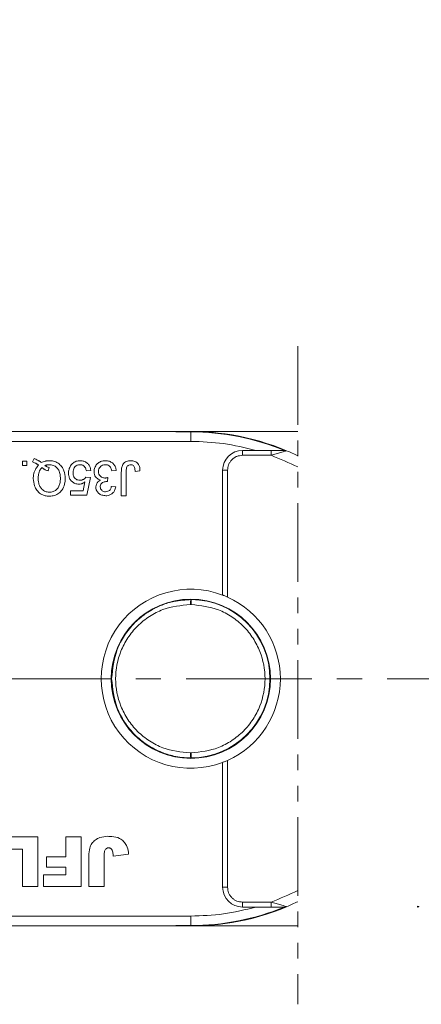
# Model space of a CAD drawing. Header units: millimetres. Extents: x 8853 to 11418, y 45 to 1005.
# Tile 193 of 256: x 10923 to 10963, y 419 to 519. Entities that reach past the tile are written whole.
import ezdxf

# ---------------------------------------------------------------- set-up
doc = ezdxf.new("R2010")
doc.units = ezdxf.units.MM
doc.linetypes.add('CENTERX2', pattern=[20.32, 12.7, -2.54, 2.54, -2.54])
doc.linetypes.add('PHANTOM2', pattern=[31.75, 15.875, -3.175, 3.175, -3.175, 3.175, -3.175])
doc.styles.get("Standard").update_dxf_attribs({"font": '仿宋_GB2312_0.TTF', "width": 0.8})
doc.dimstyles.new('ISO-35.1', dxfattribs={"dimtxt": 9, "dimasz": 7.5, "dimexe": 5, "dimexo": 0.625, "dimgap": 2.5, "dimtad": 1, "dimdsep": 46, "dimtxsty": 'Standard', "dimcen": 2.5, "dimadec": 0, "dimazin": 0, "dimtfac": 1, "dimtmove": 0, "dimatfit": 3, "dimfxl": 0, "dimarcsym": 0})

# ---------------------------------------------------------------- blocks, each defined once
blk = doc.blocks.new('*D72')
at = {"color": 0, "lineweight": -2, "transparency": 16777216}
for p, q in [((10888.187, 618.228), (11340.17, 618.228)), ((11335.17, 610.728), (11335.17, 434.54)), ((11229.398, 427.04), (11340.17, 427.04))]:
    blk.add_line(p, q, dxfattribs=at)
at = {"color": 0, "lineweight": 9, "transparency": 16777216}
for points in [[(11333.92, 610.728), (11336.42, 610.728), (11335.17, 618.228)], [(11333.92, 434.54), (11336.42, 434.54), (11335.17, 427.04)]]:
    blk.add_solid(points, dxfattribs=at)
at = {"layer": 'Defpoints', "color": 0, "lineweight": 9, "transparency": 16777216}
for p in [(10887.562, 618.228), (11228.773, 427.04), (11335.17, 427.04)]:
    blk.add_point(p, dxfattribs=at)
at = {"color": 0, "lineweight": 9, "transparency": 16777216, "insert": (11328.17, 522.634), "char_height": 9, "attachment_point": 5, "rotation": 90}
blk.add_mtext('2R+50', dxfattribs=at)

msp = doc.modelspace()

# ---------------------------------------------------------------- linework, layer by layer
at = {"color": 3, "linetype": 'PHANTOM2', "lineweight": 9, "ltscale": 0.5}
msp.add_line((10950.669, 485.664), (10950.667, 419.121), dxfattribs=at)
at = {"color": 7, "linetype": 'Continuous', "lineweight": 15}
for p, q in [((10939.855, 477.04), (10900.041, 477.04)), ((10939.855, 476.994), (10938.338, 476.994)), ((10939.855, 476.994), (10939.855, 476.04)), ((10950.669, 477.04), (10941.417, 477.04)), ((10898.923, 476.04), (10939.855, 476.04)), ((10945.072, 474.628), (10945.072, 475.128)), ((10946.41, 475.128), (10945.072, 475.128)), ((10947.967, 475.128), (10946.41, 475.128)), ((10947.967, 475.128), (10947.967, 474.628)), ((10922.851, 474.04), (10923.3, 474.04)), ((10922.851, 473.591), (10922.851, 474.04)), ((10923.3, 474.04), (10923.3, 473.591)), ((10923.855, 473.976), (10924.016, 474.296)), ((10945.072, 474.628), (10947.967, 474.628)), ((10923.3, 473.591), (10922.851, 473.591)), ((10925.442, 473.059), (10925.547, 473.392)), ((10929.75, 473.098), (10929.302, 473.053)), ((10932.325, 473.098), (10931.877, 473.053)), ((10932.836, 470.54), (10932.836, 472.916)), ((10933.33, 472.947), (10933.33, 470.54)), ((10934.721, 473.064), (10934.227, 473.008)), ((10943.072, 460.499), (10943.072, 473.128)), ((10943.072, 473.128), (10943.572, 473.128)), ((10943.572, 460.292), (10943.572, 473.128)), ((10928.98, 471.034), (10929.158, 471.94)), ((10929.257, 472.425), (10929.706, 472.38)), ((10929.706, 472.38), (10929.347, 470.585)), ((10931.477, 472.38), (10931.431, 471.976)), ((10927.686, 470.585), (10927.686, 471.034)), ((10927.686, 471.034), (10928.98, 471.034)), ((10931.832, 471.483), (10932.28, 471.438)), ((10929.347, 470.585), (10927.686, 470.585)), ((10933.33, 470.54), (10932.836, 470.54)), ((10939.905, 460.04), (10939.902, 459.54)), ((10939.809, 459.54), (10939.902, 459.54)), ((10939.902, 444.54), (10939.809, 444.54)), ((10939.902, 444.54), (10939.905, 444.04)), ((10943.072, 430.953), (10943.072, 443.581)), ((10943.572, 430.953), (10943.572, 443.789)), ((10920.444, 436.04), (10924.405, 436.04)), ((10924.405, 436.04), (10924.405, 431.04)), ((10927.232, 436.04), (10928.79, 436.04)), ((10927.232, 434.027), (10927.232, 436.04)), ((10928.79, 436.04), (10928.79, 431.04)), ((10922.847, 434.806), (10920.444, 434.806)), ((10922.847, 431.04), (10922.847, 434.806)), ((10931.098, 434.1), (10931.098, 431.04)), ((10932.007, 434.092), (10933.565, 434.3)), ((10925.284, 432.988), (10925.284, 434.027)), ((10925.284, 434.027), (10927.232, 434.027)), ((10929.539, 431.04), (10929.539, 433.746)), ((10924.959, 431.04), (10924.959, 432.209)), ((10924.959, 432.209), (10927.232, 432.209)), ((10927.232, 432.988), (10925.284, 432.988)), ((10927.232, 432.209), (10927.232, 432.988)), ((10924.405, 431.04), (10922.847, 431.04)), ((10928.79, 431.04), (10924.959, 431.04)), ((10931.098, 431.04), (10929.539, 431.04)), ((10943.072, 430.953), (10943.572, 430.953)), ((10947.967, 429.453), (10945.072, 429.453)), ((10945.072, 428.953), (10945.072, 429.453)), ((10947.967, 428.953), (10947.967, 429.453)), ((10945.072, 428.953), (10946.41, 428.953)), ((10946.41, 428.953), (10947.967, 428.953)), ((10939.855, 428.04), (10898.923, 428.04)), ((10938.338, 427.086), (10939.855, 427.086)), ((10939.855, 428.04), (10939.855, 427.086)), ((10900.041, 427.04), (10939.855, 427.04)), ((10941.417, 427.04), (10950.667, 427.04))]:
    msp.add_line(p, q, dxfattribs=at)
at = {"color": 1, "linetype": 'CENTERX2', "lineweight": 13}
msp.add_line((10715.855, 452.04), (11241.313, 452.04), dxfattribs=at)
at = {"color": 7, "linetype": 'Continuous', "lineweight": 15, "flags": 128}
for points in [[(10938.386, 477.04), (10938.392, 477.041), (10941.417, 477.04)], [(10941.417, 427.04), (10938.392, 427.04), (10938.386, 427.04)]]:
    msp.add_lwpolyline(points, dxfattribs=at)
at = {"color": 7, "linetype": 'Continuous', "lineweight": 15}
msp.add_circle((10939.855, 452.04), 8.05, dxfattribs=at)
for centre, radius, start, end in [((10939.855, 452.04), 25, 67.21209, 93.47856), ((10939.855, 452.04), 24.954, 67.70014, 90), ((10945.072, 473.128), 2, 90, 180), ((10949.345, 474.628), 0.5, 67.21209, 90), ((10939.855, 452.04), 25, 64.3707, 67.21209), ((10939.855, 452.04), 9.05, 69.17688, 290.82312), ((10939.855, 452.04), 8, 270.35501, 89.64499), ((10939.855, 452.04), 9.05, 294.25087, 65.74913), ((10945.072, 430.953), 2, 180, 270), ((10939.855, 452.04), 25, 292.78791, 295.62555), ((10939.855, 452.04), 25, 266.52144, 292.78791), ((10939.855, 452.04), 24.954, 270, 292.29986), ((10949.345, 429.453), 0.5, 270, 292.78791), ((10962.712, 429.453), 0.5, 270, 292.78791)]:
    msp.add_arc(centre, radius, start, end, dxfattribs=at)
for points in [[(10946.41, 475.128), (10945.333, 475.393), (10943.18, 475.925), (10940.963, 476.002), (10939.855, 476.04)], [(10947.967, 474.628), (10948.877, 474.257), (10949.787, 473.885), (10950.669, 473.457)], [(10950.667, 430.623), (10949.786, 430.195), (10948.876, 429.824), (10947.967, 429.453)], [(10939.855, 428.04), (10940.963, 428.079), (10943.18, 428.156), (10945.333, 428.687), (10946.41, 428.953)]]:
    msp.add_open_spline(points, degree=3, dxfattribs=at)
for points, knots in [([(10949.345, 475.128), (10949.344, 475.128), (10949.341, 475.128), (10949.319, 475.128), (10949.247, 475.128), (10949.052, 475.128), (10948.615, 475.128), (10948.226, 475.128), (10947.967, 475.128)], [0, 0, 0, 0, 0.0289197, 0.0588409, 0.1265215, 0.2522718, 0.5028113, 1, 1, 1, 1]), ([(10949.351, 475.033), (10949.295, 475.016), (10949.176, 474.981), (10948.881, 474.893), (10948.472, 474.773), (10948.136, 474.676), (10947.967, 474.628)], [0, 0, 0, 0, 0.1559551, 0.3340644, 0.665854, 1, 1, 1, 1]), ([(10949.538, 475.089), (10949.529, 475.086), (10949.51, 475.08), (10949.406, 475.049), (10949.351, 475.033)], [0, 0, 0, 0, 0.47698, 1, 1, 1, 1]), ([(10924.485, 473.643), (10924.458, 473.662), (10924.402, 473.698), (10924.317, 473.751), (10924.23, 473.801), (10924.126, 473.858), (10924.002, 473.919), (10923.904, 473.957), (10923.855, 473.976)], [0, 0, 0, 0, 0.139963, 0.279956, 0.419938, 0.560053, 0.779572, 1, 1, 1, 1]), ([(10924.016, 474.296), (10924.079, 474.273), (10924.205, 474.228), (10924.359, 474.154), (10924.482, 474.087), (10924.577, 474.03), (10924.67, 473.969), (10924.731, 473.927), (10924.761, 473.906)], [0, 0, 0, 0, 0.237022, 0.475091, 0.605871, 0.736859, 0.868386, 1, 1, 1, 1]), ([(10924.761, 473.906), (10924.822, 473.933), (10924.945, 473.987), (10925.11, 474.033), (10925.249, 474.06), (10925.359, 474.074), (10925.471, 474.083), (10925.545, 474.085), (10925.583, 474.085)], [0, 0, 0, 0, 0.2360294, 0.474761, 0.6050095, 0.7356999, 0.8676548, 1, 1, 1, 1]), ([(10925.583, 474.085), (10925.717, 474.076), (10926.019, 474.056), (10926.458, 473.858), (10926.827, 473.513), (10927.116, 472.982), (10927.153, 472.554), (10927.176, 472.292)], [0, 0, 0, 0, 0.150098, 0.337156, 0.525352, 0.708308, 1, 1, 1, 1]), ([(10928.663, 474.085), (10928.596, 474.083), (10928.461, 474.077), (10928.263, 474.029), (10928.076, 473.942), (10927.938, 473.839), (10927.84, 473.741), (10927.796, 473.687), (10927.775, 473.66)], [0, 0, 0, 0, 0.195914, 0.39631, 0.592972, 0.797743, 0.898464, 1, 1, 1, 1]), ([(10928.663, 474.085), (10928.799, 474.075), (10929.045, 474.057), (10929.364, 473.884), (10929.591, 473.638), (10929.714, 473.36), (10929.74, 473.174), (10929.75, 473.098)], [0, 0, 0, 0, 0.248379, 0.451028, 0.653732, 0.857674, 1, 1, 1, 1]), ([(10930.082, 472.987), (10930.095, 473.123), (10930.121, 473.397), (10930.348, 473.732), (10930.649, 473.969), (10930.959, 474.074), (10931.16, 474.082), (10931.236, 474.085)], [0, 0, 0, 0, 0.228572, 0.459007, 0.660095, 0.870765, 1, 1, 1, 1]), ([(10931.236, 474.085), (10931.372, 474.074), (10931.623, 474.054), (10931.946, 473.869), (10932.178, 473.609), (10932.293, 473.334), (10932.317, 473.158), (10932.325, 473.098)], [0, 0, 0, 0, 0.249595, 0.46063, 0.671469, 0.886859, 1, 1, 1, 1]), ([(10932.836, 472.916), (10932.839, 473.049), (10932.846, 473.318), (10932.948, 473.667), (10933.153, 473.899), (10933.406, 474.038), (10933.632, 474.081), (10933.774, 474.084), (10933.799, 474.085)], [0, 0, 0, 0, 0.230985, 0.464973, 0.609952, 0.754605, 0.955682, 1, 1, 1, 1]), ([(10933.799, 474.085), (10933.935, 474.075), (10934.157, 474.059), (10934.43, 473.907), (10934.609, 473.693), (10934.712, 473.399), (10934.718, 473.179), (10934.721, 473.064)], [0, 0, 0, 0, 0.257051, 0.4188059, 0.5813296, 0.7801411, 1, 1, 1, 1]), ([(10943.572, 473.128), (10943.592, 473.316), (10943.624, 473.608), (10943.81, 473.957), (10944.004, 474.196), (10944.243, 474.39), (10944.592, 474.577), (10944.884, 474.608), (10945.072, 474.628)], [0, 0, 0, 0, 0.239443, 0.369607, 0.5, 0.630164, 0.760557, 1, 1, 1, 1]), ([(10923.945, 472.282), (10923.946, 472.349), (10923.949, 472.483), (10923.979, 472.72), (10924.047, 472.992), (10924.169, 473.257), (10924.32, 473.476), (10924.43, 473.587), (10924.485, 473.643)], [0, 0, 0, 0, 0.132684, 0.266041, 0.474214, 0.688935, 0.842827, 1, 1, 1, 1]), ([(10924.438, 472.287), (10924.44, 472.354), (10924.443, 472.488), (10924.47, 472.703), (10924.526, 472.931), (10924.615, 473.129), (10924.718, 473.282), (10924.787, 473.354), (10924.821, 473.39)], [0, 0, 0, 0, 0.166848, 0.334564, 0.540524, 0.752508, 0.875078, 1, 1, 1, 1]), ([(10924.821, 473.39), (10924.847, 473.368), (10924.897, 473.324), (10924.979, 473.266), (10925.065, 473.214), (10925.169, 473.159), (10925.295, 473.105), (10925.393, 473.074), (10925.442, 473.059)], [0, 0, 0, 0, 0.141069, 0.282767, 0.423903, 0.56572, 0.782095, 1, 1, 1, 1]), ([(10925.117, 473.589), (10925.151, 473.603), (10925.22, 473.631), (10925.31, 473.655), (10925.384, 473.669), (10925.441, 473.676), (10925.498, 473.68), (10925.537, 473.681), (10925.556, 473.681)], [0, 0, 0, 0, 0.244198, 0.490285, 0.616798, 0.743692, 0.871739, 1, 1, 1, 1]), ([(10925.547, 473.392), (10925.515, 473.402), (10925.451, 473.42), (10925.367, 473.452), (10925.295, 473.485), (10925.234, 473.517), (10925.175, 473.552), (10925.137, 473.577), (10925.117, 473.589)], [0, 0, 0, 0, 0.2105407, 0.4218235, 0.5655569, 0.7096369, 0.8547182, 1, 1, 1, 1]), ([(10925.556, 473.681), (10925.692, 473.669), (10925.966, 473.645), (10926.299, 473.42), (10926.546, 473.094), (10926.666, 472.704), (10926.677, 472.42), (10926.682, 472.29)], [0, 0, 0, 0, 0.20131, 0.404755, 0.576193, 0.805812, 1, 1, 1, 1]), ([(10927.775, 473.66), (10927.736, 473.605), (10927.658, 473.495), (10927.577, 473.308), (10927.526, 473.111), (10927.509, 472.953), (10927.507, 472.862), (10927.507, 472.84)], [0, 0, 0, 0, 0.228036, 0.461347, 0.689746, 0.923403, 1, 1, 1, 1]), ([(10928.66, 473.681), (10928.561, 473.672), (10928.395, 473.657), (10928.196, 473.529), (10928.067, 473.366), (10927.971, 473.142), (10927.961, 472.968), (10927.956, 472.867)], [0, 0, 0, 0, 0.242689, 0.406584, 0.570206, 0.750946, 1, 1, 1, 1]), ([(10929.302, 473.053), (10929.279, 473.159), (10929.243, 473.328), (10929.105, 473.527), (10928.945, 473.636), (10928.789, 473.677), (10928.696, 473.68), (10928.66, 473.681)], [0, 0, 0, 0, 0.323008, 0.519347, 0.717293, 0.893001, 1, 1, 1, 1]), ([(10930.739, 472.124), (10930.624, 472.163), (10930.426, 472.229), (10930.22, 472.449), (10930.099, 472.701), (10930.088, 472.888), (10930.082, 472.987)], [0, 0, 0, 0, 0.302387, 0.525374, 0.748493, 1, 1, 1, 1]), ([(10931.22, 473.681), (10931.12, 473.672), (10930.95, 473.657), (10930.746, 473.523), (10930.611, 473.354), (10930.54, 473.165), (10930.533, 473.036), (10930.53, 472.984)], [0, 0, 0, 0, 0.269591, 0.459441, 0.648883, 0.856246, 1, 1, 1, 1]), ([(10930.53, 472.984), (10930.538, 472.895), (10930.552, 472.736), (10930.679, 472.539), (10930.845, 472.403), (10931.025, 472.339), (10931.141, 472.334), (10931.187, 472.332)], [0, 0, 0, 0, 0.254178, 0.457835, 0.661032, 0.868746, 1, 1, 1, 1]), ([(10931.877, 473.053), (10931.842, 473.186), (10931.791, 473.381), (10931.612, 473.579), (10931.429, 473.667), (10931.293, 473.676), (10931.22, 473.681)], [0, 0, 0, 0, 0.404921, 0.593605, 0.78306, 1, 1, 1, 1]), ([(10933.779, 473.681), (10933.715, 473.675), (10933.606, 473.663), (10933.476, 473.573), (10933.386, 473.453), (10933.332, 473.237), (10933.33, 473.063), (10933.33, 472.947)], [0, 0, 0, 0, 0.19306, 0.330934, 0.468862, 0.645656, 1, 1, 1, 1]), ([(10934.227, 473.008), (10934.219, 473.144), (10934.208, 473.327), (10934.109, 473.54), (10934.002, 473.633), (10933.885, 473.676), (10933.811, 473.68), (10933.779, 473.681)], [0, 0, 0, 0, 0.441322, 0.598348, 0.756856, 0.895495, 1, 1, 1, 1]), ([(10925.558, 470.495), (10925.424, 470.504), (10925.118, 470.523), (10924.669, 470.718), (10924.288, 471.067), (10924.002, 471.601), (10923.966, 472.025), (10923.945, 472.282)], [0, 0, 0, 0, 0.149201, 0.339719, 0.531658, 0.715646, 1, 1, 1, 1]), ([(10925.556, 470.899), (10925.42, 470.913), (10925.147, 470.941), (10924.815, 471.167), (10924.57, 471.509), (10924.454, 471.895), (10924.443, 472.174), (10924.438, 472.287)], [0, 0, 0, 0, 0.203222, 0.407586, 0.580719, 0.828764, 1, 1, 1, 1]), ([(10926.682, 472.29), (10926.677, 472.156), (10926.667, 471.888), (10926.558, 471.507), (10926.337, 471.192), (10926.034, 470.976), (10925.755, 470.905), (10925.595, 470.9), (10925.556, 470.899)], [0, 0, 0, 0, 0.199014, 0.399339, 0.580729, 0.762132, 0.942113, 1, 1, 1, 1]), ([(10927.176, 472.292), (10927.169, 472.158), (10927.152, 471.795), (10926.976, 471.287), (10926.628, 470.846), (10926.203, 470.593), (10925.83, 470.502), (10925.613, 470.497), (10925.558, 470.495)], [0, 0, 0, 0, 0.148072, 0.401988, 0.580808, 0.75998, 0.939061, 1, 1, 1, 1]), ([(10928.534, 471.707), (10928.397, 471.721), (10928.147, 471.747), (10927.846, 471.96), (10927.631, 472.229), (10927.521, 472.539), (10927.511, 472.748), (10927.507, 472.84)], [0, 0, 0, 0, 0.238357, 0.435095, 0.63094, 0.839011, 1, 1, 1, 1]), ([(10927.956, 472.867), (10927.963, 472.755), (10927.975, 472.572), (10928.093, 472.344), (10928.245, 472.202), (10928.443, 472.122), (10928.582, 472.115), (10928.658, 472.111)], [0, 0, 0, 0, 0.284133, 0.463731, 0.644535, 0.805022, 1, 1, 1, 1]), ([(10929.158, 471.94), (10929.131, 471.92), (10929.078, 471.88), (10928.997, 471.831), (10928.917, 471.79), (10928.818, 471.75), (10928.69, 471.715), (10928.587, 471.71), (10928.534, 471.707)], [0, 0, 0, 0, 0.147364, 0.295352, 0.418554, 0.542551, 0.767964, 1, 1, 1, 1]), ([(10928.658, 472.111), (10928.701, 472.112), (10928.788, 472.115), (10928.908, 472.142), (10929.014, 472.19), (10929.105, 472.254), (10929.19, 472.33), (10929.234, 472.393), (10929.257, 472.425)], [0, 0, 0, 0, 0.181774, 0.36703, 0.518513, 0.675027, 0.835287, 1, 1, 1, 1]), ([(10930.261, 471.43), (10930.272, 471.528), (10930.293, 471.718), (10930.454, 471.947), (10930.617, 472.065), (10930.714, 472.112), (10930.739, 472.124)], [0, 0, 0, 0, 0.328269, 0.636143, 0.9088, 1, 1, 1, 1]), ([(10931.366, 471.981), (10931.249, 471.968), (10931.073, 471.948), (10930.879, 471.837), (10930.775, 471.726), (10930.718, 471.592), (10930.713, 471.496), (10930.71, 471.445)], [0, 0, 0, 0, 0.3675596, 0.5509919, 0.6954114, 0.8395947, 1, 1, 1, 1]), ([(10931.187, 472.332), (10931.203, 472.333), (10931.237, 472.334), (10931.286, 472.339), (10931.334, 472.347), (10931.382, 472.356), (10931.43, 472.367), (10931.461, 472.376), (10931.477, 472.38)], [0, 0, 0, 0, 0.169524, 0.339551, 0.504185, 0.669008, 0.834436, 1, 1, 1, 1]), ([(10931.431, 471.976), (10931.425, 471.977), (10931.415, 471.978), (10931.398, 471.979), (10931.382, 471.98), (10931.371, 471.981), (10931.366, 471.981)], [0, 0, 0, 0, 0.250087, 0.500185, 0.75003, 1, 1, 1, 1]), ([(10931.257, 470.54), (10931.121, 470.554), (10930.877, 470.578), (10930.559, 470.755), (10930.357, 471.003), (10930.27, 471.243), (10930.263, 471.384), (10930.261, 471.43)], [0, 0, 0, 0, 0.272752, 0.493599, 0.716338, 0.90619, 1, 1, 1, 1]), ([(10930.71, 471.445), (10930.716, 471.376), (10930.729, 471.246), (10930.839, 471.094), (10930.977, 470.992), (10931.117, 470.949), (10931.209, 470.945), (10931.243, 470.944)], [0, 0, 0, 0, 0.2487669, 0.4726731, 0.6635162, 0.8755788, 1, 1, 1, 1]), ([(10931.243, 470.944), (10931.327, 470.952), (10931.47, 470.965), (10931.644, 471.076), (10931.767, 471.233), (10931.813, 471.38), (10931.83, 471.471), (10931.832, 471.483)], [0, 0, 0, 0, 0.2859195, 0.4849885, 0.6843246, 0.9590687, 1, 1, 1, 1]), ([(10932.28, 471.438), (10932.247, 471.306), (10932.188, 471.068), (10931.969, 470.782), (10931.695, 470.606), (10931.444, 470.545), (10931.299, 470.541), (10931.257, 470.54)], [0, 0, 0, 0, 0.270658, 0.489263, 0.708369, 0.914642, 1, 1, 1, 1]), ([(10931.855, 452.04), (10931.963, 453.051), (10932.128, 454.6), (10932.997, 456.217), (10933.639, 457.1), (10934.364, 457.9), (10935.132, 458.528), (10935.893, 458.998), (10936.404, 459.266), (10937.146, 459.586), (10938.305, 459.95), (10939.314, 460.007), (10939.905, 460.04)], [0, 0, 0, 0, 0.237329, 0.363961, 0.429693, 0.497, 0.620486, 0.664841, 0.710767, 0.758264, 0.858492, 1, 1, 1, 1]), ([(10939.809, 459.54), (10939.811, 459.604), (10939.814, 459.701), (10939.826, 459.817), (10939.84, 459.912), (10939.86, 459.984), (10939.883, 460.032), (10939.897, 460.037), (10939.905, 460.04)], [0, 0, 0, 0, 0.24166, 0.368694, 0.499829, 0.705384, 0.84166, 1, 1, 1, 1]), ([(10943.072, 460.499), (10943.077, 460.497), (10943.087, 460.493), (10943.165, 460.464), (10943.279, 460.418), (10943.421, 460.359), (10943.523, 460.313), (10943.572, 460.292)], [0, 0, 0, 0, 0.195481, 0.39079, 0.590918, 0.80353, 1, 1, 1, 1]), ([(10939.809, 444.54), (10938.863, 444.635), (10937.408, 444.781), (10935.649, 445.712), (10934.44, 446.679), (10933.458, 447.883), (10932.545, 449.633), (10932.08, 452.04), (10932.545, 454.447), (10933.458, 456.198), (10934.44, 457.402), (10935.649, 458.369), (10937.408, 459.3), (10938.863, 459.445), (10939.809, 459.54)], [0, 0, 0, 0, 0.1206451, 0.1854358, 0.2514024, 0.3171349, 0.3812808, 0.5, 0.6187192, 0.6828651, 0.7485976, 0.8145642, 0.8793549, 1, 1, 1, 1]), ([(10939.902, 459.54), (10940.841, 459.435), (10942.286, 459.273), (10944.021, 458.334), (10945.213, 457.366), (10946.179, 456.167), (10947.079, 454.426), (10947.535, 452.04), (10947.079, 449.654), (10946.179, 447.914), (10945.213, 446.715), (10944.021, 445.747), (10942.286, 444.808), (10940.841, 444.646), (10939.902, 444.54)], [0, 0, 0, 0, 0.119771, 0.184208, 0.25, 0.315792, 0.380229, 0.5, 0.619771, 0.684208, 0.75, 0.815792, 0.880229, 1, 1, 1, 1]), ([(10939.905, 444.04), (10939.588, 444.049), (10938.997, 444.066), (10938.186, 444.205), (10937.516, 444.381), (10936.58, 444.709), (10935.659, 445.188), (10934.78, 445.84), (10933.98, 446.562), (10933.131, 447.611), (10932.129, 449.48), (10931.963, 451.03), (10931.855, 452.04)], [0, 0, 0, 0, 0.076031, 0.141714, 0.197043, 0.242017, 0.379556, 0.443133, 0.503189, 0.636039, 0.762674, 1, 1, 1, 1]), ([(10939.905, 444.04), (10939.897, 444.043), (10939.883, 444.049), (10939.86, 444.096), (10939.84, 444.169), (10939.826, 444.264), (10939.814, 444.38), (10939.811, 444.477), (10939.809, 444.54)], [0, 0, 0, 0, 0.158364, 0.294648, 0.500171, 0.631321, 0.75836, 1, 1, 1, 1]), ([(10943.572, 443.789), (10943.513, 443.762), (10943.393, 443.71), (10943.235, 443.645), (10943.123, 443.601), (10943.077, 443.583), (10943.073, 443.582), (10943.072, 443.581)], [0, 0, 0, 0, 0.238951, 0.478398, 0.703727, 0.911587, 1, 1, 1, 1]), ([(10929.539, 433.746), (10929.541, 433.879), (10929.547, 434.273), (10929.597, 434.834), (10929.83, 435.387), (10930.196, 435.749), (10930.744, 436.057), (10931.203, 436.087), (10931.479, 436.105)], [0, 0, 0, 0, 0.1136198, 0.3358942, 0.4750673, 0.6142166, 0.7674037, 1, 1, 1, 1]), ([(10931.479, 436.105), (10931.612, 436.102), (10932.015, 436.093), (10932.593, 435.979), (10933.095, 435.613), (10933.417, 435.126), (10933.533, 434.662), (10933.56, 434.364), (10933.565, 434.3)], [0, 0, 0, 0, 0.128183, 0.387536, 0.549691, 0.711944, 0.938522, 1, 1, 1, 1]), ([(10931.098, 434.1), (10931.101, 434.234), (10931.107, 434.431), (10931.164, 434.671), (10931.24, 434.805), (10931.338, 434.89), (10931.447, 434.93), (10931.521, 434.934), (10931.555, 434.936)], [0, 0, 0, 0, 0.372716, 0.548628, 0.683692, 0.793503, 0.903383, 1, 1, 1, 1]), ([(10931.555, 434.936), (10931.585, 434.935), (10931.636, 434.933), (10931.711, 434.914), (10931.757, 434.89), (10931.782, 434.872), (10931.786, 434.869)], [0, 0, 0, 0, 0.364246, 0.622323, 0.945339, 1, 1, 1, 1]), ([(10931.786, 434.869), (10931.832, 434.819), (10931.924, 434.718), (10931.981, 434.515), (10932.002, 434.306), (10932.005, 434.164), (10932.007, 434.092)], [0, 0, 0, 0, 0.243238, 0.486568, 0.742114, 1, 1, 1, 1]), ([(10945.072, 429.453), (10944.884, 429.473), (10944.592, 429.504), (10944.243, 429.691), (10944.004, 429.884), (10943.81, 430.123), (10943.624, 430.473), (10943.592, 430.764), (10943.572, 430.953)], [0, 0, 0, 0, 0.239443, 0.369607, 0.5, 0.630164, 0.760557, 1, 1, 1, 1]), ([(10947.967, 429.453), (10948.135, 429.404), (10948.472, 429.307), (10948.882, 429.187), (10949.177, 429.099), (10949.297, 429.064), (10949.353, 429.047)], [0, 0, 0, 0, 0.333317, 0.665606, 0.843893, 1, 1, 1, 1]), ([(10947.967, 428.953), (10948.226, 428.953), (10948.617, 428.953), (10949.053, 428.953), (10949.248, 428.953), (10949.319, 428.953), (10949.341, 428.953), (10949.344, 428.953), (10949.345, 428.953)], [0, 0, 0, 0, 0.4984247, 0.7487035, 0.8735736, 0.9410797, 0.9710061, 1, 1, 1, 1]), ([(10949.353, 429.047), (10949.407, 429.031), (10949.51, 429), (10949.529, 428.994), (10949.538, 428.992)], [0, 0, 0, 0, 0.522804, 1, 1, 1, 1]), ([(10962.72, 429.047), (10962.774, 429.031), (10962.877, 429), (10962.896, 428.994), (10962.905, 428.992)], [0, 0, 0, 0, 0.522804, 1, 1, 1, 1])]:
    msp.add_open_spline(points, degree=3, knots=knots, dxfattribs=at)

# ---------------------------------------------------------------- dimensions: what is measured, and where the dimension line sits
at = {"color": 5, "lineweight": 9}
dim = msp.add_linear_dim(base=(11335.17, 427.04), p1=(10887.562, 618.228), p2=(11228.773, 427.04), angle=90, text='2R+50', dimstyle='ISO-35.1', dxfattribs=at)
dim.commit()
dim.dimension.update_dxf_attribs({"geometry": '*D72', "text_midpoint": (11328.17, 522.634)})

doc.saveas('drawing.dxf')
